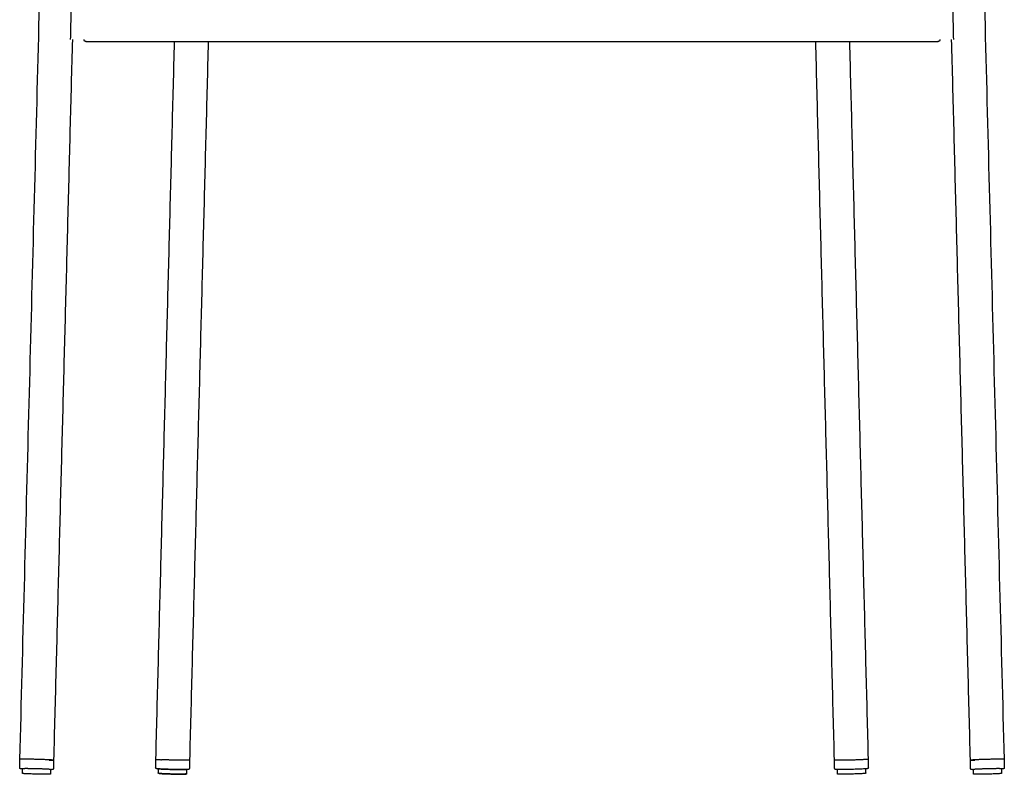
# Model space of a CAD drawing. Header units: millimetres. Extents: x 779 to 2042, y -264 to 1276.
# Tile 10 of 16: x 781 to 1307, y 469 to 873. Entities that reach past the tile are written whole.
import ezdxf

# ---------------------------------------------------------------- set-up
doc = ezdxf.new("R2010")
doc.units = ezdxf.units.MM
doc.layers.add('Make2D$Visible$Curves', color=7, linetype='Continuous', true_color=0x000000)

msp = doc.modelspace()

# ---------------------------------------------------------------- linework, layer by layer
at = {"layer": 'Make2D$Visible$Curves', "color": 18, "lineweight": -3, "true_color": 0x000000}
for points, degree in [([(780.8411524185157, 477.3075598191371), (800.0265160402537, 1214.85799015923)], 1), ([(1287.476665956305, 1214.85799015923), (1306.662029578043, 477.3075598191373)], 1), ([(809.0983013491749, 913.9024886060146), (807.7461547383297, 861.9213880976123)], 1), ([(1279.757027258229, 861.9213880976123), (1278.404880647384, 913.9024886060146)], 1), ([(808.851921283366, 861.9213880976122), (798.8350657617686, 476.83949722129)], 1), ([(815.1515909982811, 861.79996570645), (815.1515909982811, 861.9213880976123)], 1), ([(853.4817197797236, 477.3542596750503), (863.4560144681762, 860.7999678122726)], 1), ([(881.4621031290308, 860.79996570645), (871.4756331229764, 476.8861970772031)], 1), ([(1216.027548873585, 476.8861970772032), (1206.041078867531, 860.7999657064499)], 1), ([(1224.047167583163, 860.79996570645), (1234.021462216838, 477.3542596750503)], 1), ([(1272.351590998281, 861.9213885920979), (1272.351590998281, 861.79996570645)], 1), ([(1288.66811623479, 476.8394972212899), (1278.651260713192, 861.9213880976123)], 1), ([(780.7241684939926, 472.8103010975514), (780.8411524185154, 477.3075598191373)], 1), ([(798.8350657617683, 476.83949722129), (798.7180818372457, 472.3422384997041)], 1), ([(853.3647358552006, 472.8570009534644), (853.4817197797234, 477.3542596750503)], 1), ([(871.4756331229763, 476.8861970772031), (871.3586491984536, 472.3889383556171)], 1), ([(1216.144532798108, 472.3889383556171), (1216.027548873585, 476.886197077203)], 1), ([(1234.021462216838, 477.3542596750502), (1234.138446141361, 472.8570009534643)], 1), ([(1288.785100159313, 472.3422384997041), (1288.66811623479, 476.8394972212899)], 1), ([(1306.662029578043, 477.3075598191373), (1306.779013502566, 472.8103010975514)], 1), ([(782.1482716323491, 469.8730624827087), (782.2106630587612, 472.2716004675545)], 1), ([(797.2055908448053, 471.8815483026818), (797.1431994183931, 469.4830103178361)], 1), ([(797.2740913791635, 471.7891130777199), (797.2508174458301, 471.7886722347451), (797.2271721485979, 471.7882468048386), (797.2031575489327, 471.7878367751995)], 3), ([(854.7888389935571, 469.9197623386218), (854.8488085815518, 472.225196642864)], 1), ([(869.843736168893, 471.8351368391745), (869.7837667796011, 469.529710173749)], 1), ([(1217.719415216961, 469.529710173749), (1217.659461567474, 471.8345317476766)], 1), ([(1232.654389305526, 472.2245857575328), (1232.714343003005, 469.9197623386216)], 1), ([(1290.359982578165, 469.483010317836), (1290.297591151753, 471.8815483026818)], 1), ([(1305.292518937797, 472.2716004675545), (1305.35491036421, 469.8730624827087)], 1)]:
    msp.add_open_spline(points, degree=degree, dxfattribs=at)
for points, weights, degree, knots in [([(816.1515909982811, 860.79996570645), (816.1497273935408, 860.7999726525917), (816.1460001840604, 860.7999865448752), (816.1416518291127, 860.8000120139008), (816.1391670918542, 860.8000397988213), (816.1317135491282, 860.8001509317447), (816.1267446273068, 860.8002620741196), (816.111842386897, 860.8007065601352), (816.1019122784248, 860.8011509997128), (816.0509354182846, 860.8041946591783), (816.0100702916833, 860.8091763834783), (815.905950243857, 860.8284440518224), (815.843616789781, 860.8463762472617), (815.656481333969, 860.9204614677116), (815.5411009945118, 860.9962421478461), (815.4444842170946, 861.0928589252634), (815.2492220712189, 861.2881210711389), (815.1515909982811, 861.538761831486), (815.1515909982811, 861.7999657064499)], [1, 1, 1, 1, 1, 1, 1, 1, 1, 1, 1, 1, 1, 1, 1, 1, 1, 1.057190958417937, 1.17157287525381], 3, [0, 0, 0, 0, 0.005610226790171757, 0.005610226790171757, 0.0130905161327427, 0.0130905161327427, 0.02805106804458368, 0.02805106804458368, 0.05797444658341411, 0.05797444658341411, 0.181792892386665, 0.181792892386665, 0.3767487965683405, 0.3767487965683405, 0.7886268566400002, 0.7886268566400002, 0.7886268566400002, 1.594370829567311, 1.594370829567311, 1.594370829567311, 1.594370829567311]), ([(816.1515909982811, 860.79996570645), (816.1515909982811, 860.7999657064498), (888.6535783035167, 860.79996570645), (961.1555656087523, 860.7999657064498), (1059.968519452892, 860.79996570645)], [1, 0.9169105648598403, 1, 0.9169105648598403, 1], 2, [341.2825623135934, 341.2825623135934, 341.2825623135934, 528.1545251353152, 528.1545251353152, 715.026487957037, 715.026487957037, 715.026487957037]), ([(1272.351590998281, 861.7999657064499), (1272.351590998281, 861.5387618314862), (1272.253959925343, 861.2881210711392), (1272.058697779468, 861.0928589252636), (1271.962081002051, 860.9962421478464), (1271.846700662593, 860.9204614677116), (1271.659565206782, 860.846376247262), (1271.597231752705, 860.8284440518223), (1271.493111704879, 860.8091763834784), (1271.452246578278, 860.8041946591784), (1271.401269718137, 860.8011509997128), (1271.391339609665, 860.8007065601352), (1271.37643716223, 860.8002620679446), (1271.371468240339, 860.800150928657), (1271.364014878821, 860.8000397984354), (1271.36153014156, 860.8000120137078), (1271.359045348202, 860.7999934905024), (1271.351590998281, 860.7999657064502), (1271.351590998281, 860.7999657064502)], [0.972326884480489, 0.8773975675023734, 0.8299329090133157, 0.8299329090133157, 0.8299329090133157, 0.8299329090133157, 0.8299329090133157, 0.8299329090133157, 0.8299329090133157, 0.8299329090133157, 0.8299329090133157, 0.8299329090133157, 0.8299329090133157, 0.8299329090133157, 0.8299329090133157, 0.8299329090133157, 0.8299329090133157, 0.8299329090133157, 0.8299329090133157], 3, [0, 0, 0, 0, 0.8057439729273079, 0.8057439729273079, 0.8057439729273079, 1.220572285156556, 1.220572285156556, 1.416924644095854, 1.416924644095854, 1.541629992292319, 1.541629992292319, 1.571767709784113, 1.571767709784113, 1.586836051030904, 1.586836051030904, 1.59437062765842, 1.59437062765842, 1.59437083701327, 1.59437083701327, 1.59437083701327, 1.59437083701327]), ([(798.8350657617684, 476.8394972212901), (798.8393473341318, 477.0040953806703), (791.9720072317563, 477.2216993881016), (785.1046671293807, 477.4393033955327), (781.8508767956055, 477.3776717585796)], [1, 0.7863178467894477, 1, 0.7863178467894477, 1], 2, [4.299412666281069, 4.299412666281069, 4.299412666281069, 16.2868732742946, 16.2868732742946, 28.27433388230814, 28.27433388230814, 28.27433388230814]), ([(871.4756331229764, 476.8861970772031), (871.4709836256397, 476.7074546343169), (863.8894345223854, 476.8765145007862), (859.6617714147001, 476.9707865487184), (856.4740315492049, 477.1202283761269)], [1, 0.7607240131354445, 1, 0.8507786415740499, 0.887677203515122], 2, [2.845068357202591, 2.845068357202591, 2.845068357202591, 15.55970111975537, 15.55970111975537, 23.48901654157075, 23.48901654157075, 23.48901654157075]), ([(1233.461396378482, 477.2667648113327), (1230.8477118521, 477.0343855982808), (1223.439909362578, 476.8726788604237), (1216.032106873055, 476.7109721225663), (1216.027548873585, 476.8861970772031)], [1, 0.7670469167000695, 1, 0.7670469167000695, 1], 2, [0, 0, 0, 12.53827216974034, 12.53827216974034, 25.07654433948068, 25.07654433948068, 25.07654433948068]), ([(1305.541864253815, 477.3796095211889), (1302.171412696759, 477.4342652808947), (1295.41765219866, 477.2180839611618), (1288.66389170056, 477.0019026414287), (1288.66811623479, 476.8394972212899)], [1, 0.7903199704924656, 1, 0.7903199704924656, 1], 2, [0, 0, 0, 11.87037486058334, 11.87037486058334, 23.74074972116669, 23.74074972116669, 23.74074972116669]), ([(797.2055908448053, 471.8815483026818), (797.2091588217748, 472.0187134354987), (791.4863754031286, 472.2000501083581), (785.7635919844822, 472.3813867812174), (783.0521000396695, 472.3300270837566)], [1, 0.7863178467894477, 1, 0.7863178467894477, 1], 2, [3.582843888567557, 3.582843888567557, 3.582843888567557, 13.5723943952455, 13.5723943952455, 23.56194490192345, 23.56194490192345, 23.56194490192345]), ([(854.2710080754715, 472.2718440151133), (856.9077024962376, 472.0150839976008), (864.9853887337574, 471.8665142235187), (868.2338485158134, 471.8067665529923), (869.8437383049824, 471.835142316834)], [1, 0.7071067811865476, 1, 0.857208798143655, 0.8536446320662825], 2, [0, 0, 0, 13.35176877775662, 13.35176877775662, 19.86101852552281, 19.86101852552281, 19.86101852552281]), ([(855.2513646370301, 469.7541402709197), (857.5468397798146, 469.5306080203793), (864.5791783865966, 469.4012649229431), (871.6115169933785, 469.2719218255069), (869.3160418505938, 469.4954540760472)], [1, 0.7071067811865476, 1, 0.7071067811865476, 1], 2, [0, 0, 0, 11.62389281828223, 11.62389281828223, 23.24778563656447, 23.24778563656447, 23.24778563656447]), ([(1304.359047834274, 472.3316418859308), (1301.550338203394, 472.3771883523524), (1295.922204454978, 472.1970372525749), (1290.294070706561, 472.0168861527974), (1290.297591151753, 471.8815483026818)], [1, 0.7903199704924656, 1, 0.7903199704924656, 1], 2, [0, 0, 0, 9.89197905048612, 9.89197905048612, 19.78395810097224, 19.78395810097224, 19.78395810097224])]:
    msp.add_rational_spline(points, weights, degree=degree, knots=knots, dxfattribs=at)
for points, weights in [([(1059.968519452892, 860.79996570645), (1271.351590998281, 860.7999657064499), (1271.351590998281, 860.79996570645)], [1, 0.731864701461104, 1]), ([(781.8508767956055, 477.3776717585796), (780.8424793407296, 477.3585712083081), (780.8411524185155, 477.3075598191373)], [1, 0.9716092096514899, 1]), ([(798.8350657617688, 476.8394972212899), (798.832983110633, 476.7594330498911), (796.5380716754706, 476.7594330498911)], [1, 0.9341027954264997, 1]), ([(853.4817197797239, 477.3542596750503), (853.4792840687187, 477.2606226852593), (856.4740315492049, 477.1202283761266)], [1, 0.912950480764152, 1]), ([(1234.011036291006, 477.3437717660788), (1233.944136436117, 477.3096845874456), (1233.461396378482, 477.2667648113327)], [0.9962628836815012, 0.9864276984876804, 1]), ([(1234.011036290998, 477.3437717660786), (1234.021595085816, 477.349151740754), (1234.021462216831, 477.3542596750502)], [0.9902662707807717, 0.9948255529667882, 1]), ([(1290.965110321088, 476.7594330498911), (1288.670198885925, 476.7594330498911), (1288.66811623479, 476.8394972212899)], [1, 0.9341027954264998, 1]), ([(1306.662029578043, 477.3075598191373), (1306.660627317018, 477.3614674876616), (1305.541864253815, 477.3796095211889)], [1, 0.9684491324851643, 1]), ([(783.0521000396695, 472.3300270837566), (782.211768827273, 472.3141099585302), (782.2106630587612, 472.2716004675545)], [1, 0.9716092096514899, 1]), ([(1305.292518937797, 472.2716004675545), (1305.291350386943, 472.3165235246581), (1304.359047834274, 472.3316418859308)], [1, 0.9684491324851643, 1])]:
    msp.add_rational_spline(points, weights, degree=2, dxfattribs=at)
for points, knots in [([(782.2082290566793, 472.1778887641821), (782.1404332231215, 472.1825795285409), (782.0756723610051, 472.1872347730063), (781.9583728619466, 472.1960162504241), (781.905307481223, 472.2001454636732), (781.7496227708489, 472.2127699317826), (781.6556641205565, 472.2211324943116), (781.5719981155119, 472.2294551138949), (781.5409782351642, 472.2325407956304), (781.5114631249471, 472.2356128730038), (781.4551747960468, 472.2417683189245), (781.428511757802, 472.2448391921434), (781.3695500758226, 472.2520332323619), (781.3386672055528, 472.2561116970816), (781.2941699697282, 472.2625822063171), (781.2795186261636, 472.2648247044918), (781.251935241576, 472.2693033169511), (781.2389539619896, 472.271528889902), (781.2133188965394, 472.2762187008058), (781.2006693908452, 472.2786801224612), (781.1692593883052, 472.2852934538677), (781.1478276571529, 472.2902526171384), (781.1124068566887, 472.300111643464), (781.097416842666, 472.3046378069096), (781.0694018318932, 472.3144344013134), (781.0567276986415, 472.3192039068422), (781.0320657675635, 472.3296971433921), (781.0205435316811, 472.3349507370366), (780.9978542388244, 472.3464482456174), (780.9870718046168, 472.3522891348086), (780.9658199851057, 472.3649275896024), (780.9556306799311, 472.3713961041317), (780.9356221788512, 472.3852207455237), (780.9259887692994, 472.3923208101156), (780.8987871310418, 472.4140131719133), (780.8811220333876, 472.4298979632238), (780.8636504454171, 472.4482927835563), (780.8407281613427, 472.4724263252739), (780.8188583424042, 472.5001774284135), (780.781941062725, 472.5599611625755), (780.7668070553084, 472.5907575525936), (780.7436724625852, 472.6539270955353), (780.7353697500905, 472.6856512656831), (780.725404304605, 472.748592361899), (780.7233647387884, 472.7794020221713), (780.7241684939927, 472.8103010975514)], [18.52289365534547, 18.52289365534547, 18.52289365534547, 18.52289365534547, 18.94783064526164, 18.94783064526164, 19.33049802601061, 19.33049802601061, 20.12573553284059, 20.12573553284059, 20.12573553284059, 20.42574076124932, 20.42574076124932, 20.72586722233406, 20.72586722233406, 21.12228778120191, 21.12228778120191, 21.32688876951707, 21.32688876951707, 21.51765020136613, 21.51765020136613, 21.70841493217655, 21.70841493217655, 21.98706738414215, 21.98706738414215, 22.15888610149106, 22.15888610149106, 22.27816352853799, 22.27816352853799, 22.36792235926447, 22.36792235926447, 22.43991807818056, 22.43991807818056, 22.50071047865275, 22.50071047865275, 22.55418380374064, 22.55418380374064, 22.64821605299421, 22.64821605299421, 22.64821605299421, 22.77490447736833, 22.77490447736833, 22.88959040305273, 22.88959040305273, 22.99603802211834, 22.99603802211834, 23.09509432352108, 23.09509432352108, 23.09509432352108, 23.09509432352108]), ([(796.2149092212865, 469.3279810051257), (796.0062687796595, 469.3240290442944), (795.7617208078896, 469.3214973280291), (795.1895925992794, 469.3192413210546), (794.8592930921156, 469.3197062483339), (793.7347471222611, 469.3261683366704), (792.8438590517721, 469.337682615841), (791.8799649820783, 469.3556201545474), (790.91613507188, 469.3735564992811), (789.9000661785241, 469.3975297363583), (787.9663236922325, 469.4523860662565), (787.0647488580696, 469.4820924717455), (786.2369594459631, 469.513613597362), (785.409076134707, 469.5451382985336), (784.6695769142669, 469.5779213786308), (783.7293385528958, 469.6275710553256), (783.4407756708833, 469.6446040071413), (783.0284721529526, 469.67235937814), (782.8820314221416, 469.6833233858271), (782.6938760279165, 469.6993171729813), (782.6364130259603, 469.7045761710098), (782.5843907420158, 469.7097510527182), (782.532338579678, 469.7149289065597), (782.4858644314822, 469.7200079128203), (782.417745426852, 469.7283192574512), (782.3931345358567, 469.7315774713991), (782.359193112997, 469.7365130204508), (782.3482497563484, 469.7381902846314), (782.3227083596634, 469.7423373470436), (782.3088980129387, 469.7447892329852), (782.2832547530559, 469.7498563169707), (782.27183017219, 469.7523785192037), (782.2581216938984, 469.7558957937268), (782.2554227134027, 469.7566154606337), (782.2475262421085, 469.7588133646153), (782.2424279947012, 469.760349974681), (782.2321950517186, 469.7637827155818), (782.2270663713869, 469.7656675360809), (782.2161548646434, 469.7703101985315), (782.2099962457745, 469.7732225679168), (782.199087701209, 469.7797098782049), (782.194385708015, 469.7827953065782), (782.1856139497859, 469.7897904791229), (782.1817072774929, 469.7932412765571), (782.1744767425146, 469.8008538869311), (782.1712338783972, 469.8046679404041), (782.1653721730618, 469.8128484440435), (782.1627783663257, 469.8169549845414), (782.158251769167, 469.8255417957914), (782.1563097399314, 469.829835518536), (782.1530910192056, 469.8386243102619), (782.1517888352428, 469.8429888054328), (782.1489256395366, 469.8557564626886), (782.1480439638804, 469.8643101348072), (782.1482716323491, 469.8730624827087)], [0, 0, 0, 0, 1.356824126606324, 1.356824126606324, 2.797110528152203, 2.797110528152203, 5.839664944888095, 5.839664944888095, 5.839664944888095, 8.882828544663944, 8.882828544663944, 11.69107977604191, 11.69107977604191, 11.69107977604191, 14.49311827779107, 14.49311827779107, 15.99315981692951, 15.99315981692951, 17.01356816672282, 17.01356816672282, 17.52614882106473, 17.52614882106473, 17.52614882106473, 18.03800277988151, 18.03800277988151, 18.37471462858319, 18.37471462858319, 18.54887305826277, 18.54887305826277, 18.80375093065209, 18.80375093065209, 19.06014268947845, 19.06014268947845, 19.12431001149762, 19.12431001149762, 19.25018376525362, 19.25018376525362, 19.37605844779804, 19.37605844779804, 19.50307692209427, 19.50307692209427, 19.58369571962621, 19.58369571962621, 19.64102814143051, 19.64102814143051, 19.68545047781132, 19.68545047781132, 19.72205828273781, 19.72205828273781, 19.75365822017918, 19.75365822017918, 19.78190125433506, 19.78190125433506, 19.83241679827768, 19.83241679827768, 19.83241679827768, 19.83241679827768]), ([(797.1431994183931, 469.483010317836), (797.1429717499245, 469.4742579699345), (797.1416465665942, 469.4657617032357), (797.1381234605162, 469.4531601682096), (797.1365961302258, 469.4488692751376), (797.1329248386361, 469.4402597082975), (797.130762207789, 469.4360727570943), (797.1257953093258, 469.4277328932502), (797.1229915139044, 469.4237667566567), (797.1167124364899, 469.4159020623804), (797.1132756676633, 469.4122617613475), (797.1056591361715, 469.4050353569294), (797.1015783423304, 469.4017923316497), (797.0924597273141, 469.3952662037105), (797.0876026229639, 469.392427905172), (797.0763676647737, 469.386514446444), (797.0700659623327, 469.3839261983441), (797.0589277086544, 469.3798570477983), (797.0537077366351, 469.3782413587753), (797.0433104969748, 469.3753453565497), (797.0381392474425, 469.3740758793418), (797.0303146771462, 469.3723306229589), (797.0277613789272, 469.3717883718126), (797.0145512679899, 469.3691055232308), (797.003536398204, 469.367244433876), (796.9789639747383, 469.363642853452), (796.9657882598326, 469.3619691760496), (796.9396198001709, 469.3590342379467), (796.9271321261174, 469.3577657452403), (796.8950389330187, 469.3547922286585), (796.8746954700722, 469.3531295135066), (796.8157334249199, 469.3488415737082), (796.7742397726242, 469.3463401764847), (796.6826982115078, 469.3417092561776), (796.6329477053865, 469.3395802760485), (796.4737719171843, 469.3337950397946), (796.3523703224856, 469.3305847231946), (796.2149092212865, 469.3279810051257)], [0, 0, 0, 0, 0.05058881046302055, 0.05058881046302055, 0.07887280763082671, 0.07887280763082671, 0.110518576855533, 0.110518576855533, 0.1471794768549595, 0.1471794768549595, 0.1916662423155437, 0.1916662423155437, 0.2490818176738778, 0.2490818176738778, 0.329742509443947, 0.329742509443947, 0.4567135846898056, 0.4567135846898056, 0.5825443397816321, 0.5825443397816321, 0.7083841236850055, 0.7083841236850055, 0.7683682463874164, 0.7683682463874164, 1.014175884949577, 1.014175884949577, 1.258599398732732, 1.258599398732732, 1.457659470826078, 1.457659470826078, 1.738549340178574, 1.738549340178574, 2.209892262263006, 2.209892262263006, 2.671842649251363, 2.671842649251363, 3.566090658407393, 3.566090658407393, 3.566090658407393, 3.566090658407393]), ([(798.7180818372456, 472.3422384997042), (798.7172780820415, 472.311339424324), (798.71363949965, 472.2806774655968), (798.7004152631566, 472.2183395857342), (798.6904744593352, 472.1870899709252), (798.6640870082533, 472.1252086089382), (798.6473723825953, 472.0952406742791), (798.6073969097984, 472.0374570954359), (798.5841139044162, 472.0108805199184), (798.5599679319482, 471.9879713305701), (798.5415636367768, 471.970509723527), (798.5230965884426, 471.9555648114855), (798.4947971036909, 471.9353110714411), (798.4848077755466, 471.9287222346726), (798.4641142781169, 471.9159606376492), (798.4536024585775, 471.9100306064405), (798.4317223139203, 471.8985141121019), (798.4206507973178, 471.893241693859), (798.3973944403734, 471.8829393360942), (798.3856146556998, 471.8782918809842), (798.3604405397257, 471.8690949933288), (798.3475355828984, 471.8649908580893), (798.3190491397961, 471.8566639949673), (798.3038440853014, 471.852923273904), (798.2846786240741, 471.8486484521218), (798.2793604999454, 471.8475209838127), (798.2581973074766, 471.8432229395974), (798.2422646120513, 471.8404485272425), (798.2155762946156, 471.8362645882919), (798.203788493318, 471.8345875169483), (798.1799687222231, 471.831456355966), (798.1679399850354, 471.8300041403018), (798.1393342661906, 471.8267958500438), (798.1225574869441, 471.8250964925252), (798.0805062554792, 471.8212003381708), (798.0548033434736, 471.8191058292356), (798.0043068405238, 471.8154335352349), (797.9802724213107, 471.8138459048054), (797.9297228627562, 471.8107949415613), (797.9033077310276, 471.8093380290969), (797.821376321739, 471.8051932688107), (797.7625417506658, 471.8026789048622), (797.6362370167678, 471.7980883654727), (797.5692178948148, 471.7960138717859), (797.4274222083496, 471.7922757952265), (797.3529632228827, 471.7906070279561), (797.2740913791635, 471.7891130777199)], [0, 0, 0, 0, 0.0990563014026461, 0.0990563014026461, 0.2055039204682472, 0.2055039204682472, 0.3201898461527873, 0.3201898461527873, 0.4468782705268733, 0.4468782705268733, 0.4468782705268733, 0.542894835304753, 0.542894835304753, 0.5975331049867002, 0.5975331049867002, 0.6596927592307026, 0.6596927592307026, 0.7333077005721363, 0.7333077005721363, 0.825085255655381, 0.825085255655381, 0.9470452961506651, 0.9470452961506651, 1.122728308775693, 1.122728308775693, 1.193040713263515, 1.193040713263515, 1.408596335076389, 1.408596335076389, 1.581984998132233, 1.581984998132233, 1.755374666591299, 1.755374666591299, 1.985667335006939, 1.985667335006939, 2.311174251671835, 2.311174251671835, 2.583416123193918, 2.583416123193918, 2.855549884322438, 2.855549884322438, 3.388888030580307, 3.388888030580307, 3.910496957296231, 3.910496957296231, 4.420084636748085, 4.420084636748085, 4.420084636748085, 4.420084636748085]), ([(854.2355457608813, 472.2738933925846), (854.1806539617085, 472.2792387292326), (854.1303972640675, 472.2845244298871), (854.0603374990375, 472.2925856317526), (854.0377544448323, 472.2953149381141), (853.9944422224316, 472.3008431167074), (853.9738948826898, 472.3036178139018), (853.9526801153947, 472.3066738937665), (853.9512805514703, 472.3068764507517), (853.9304403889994, 472.309906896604), (853.9118195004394, 472.3127977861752), (853.8756762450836, 472.3188717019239), (853.8581654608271, 472.3220473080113), (853.8365997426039, 472.3263772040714), (853.8325424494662, 472.3272105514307), (853.8094217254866, 472.3320785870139), (853.7880410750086, 472.3370509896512), (853.7529742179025, 472.3468114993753), (853.7379842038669, 472.3513376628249), (853.709939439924, 472.3611446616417), (853.6972601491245, 472.3659186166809), (853.6726331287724, 472.3763969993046), (853.661110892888, 472.38165059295), (853.6384216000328, 472.3931481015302), (853.6276391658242, 472.3989889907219), (853.6063873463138, 472.4116274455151), (853.5961980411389, 472.4180959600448), (853.5761886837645, 472.4319211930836), (853.5665552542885, 472.4390213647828), (853.5393544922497, 472.4607130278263), (853.5216893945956, 472.4765978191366), (853.504217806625, 472.4949926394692), (853.4812955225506, 472.5191261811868), (853.4594257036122, 472.5468772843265), (853.4225084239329, 472.6066610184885), (853.4073744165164, 472.6374574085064), (853.3842398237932, 472.7006269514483), (853.3759371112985, 472.732351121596), (853.365971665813, 472.7952922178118), (853.3639320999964, 472.8261018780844), (853.3647358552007, 472.8570009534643)], [0, 0, 0, 0, 0.5120554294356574, 0.5120554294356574, 0.7742655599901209, 0.7742655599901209, 1.036736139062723, 1.036736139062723, 1.055334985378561, 1.055334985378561, 1.314512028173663, 1.314512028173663, 1.573704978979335, 1.573704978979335, 1.633733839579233, 1.633733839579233, 1.914690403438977, 1.914690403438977, 2.09077430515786, 2.09077430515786, 2.213329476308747, 2.213329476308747, 2.305784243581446, 2.305784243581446, 2.379942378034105, 2.379942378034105, 2.442560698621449, 2.442560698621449, 2.497645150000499, 2.497645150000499, 2.594519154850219, 2.594519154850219, 2.594519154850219, 2.72120757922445, 2.72120757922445, 2.835893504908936, 2.835893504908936, 2.942341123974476, 2.942341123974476, 3.041397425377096, 3.041397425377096, 3.041397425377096, 3.041397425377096]), ([(871.3586491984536, 472.3889383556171), (871.3578454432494, 472.358039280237), (871.3542068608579, 472.3273773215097), (871.3409826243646, 472.2650394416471), (871.3310418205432, 472.2337898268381), (871.3046543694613, 472.1719084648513), (871.2879397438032, 472.1419405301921), (871.2479642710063, 472.0841569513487), (871.2246812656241, 472.0575803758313), (871.2005352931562, 472.034671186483), (871.1821309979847, 472.01720957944), (871.1636639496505, 472.0022646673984), (871.1353722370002, 471.9820164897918), (871.1253827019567, 471.9754267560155), (871.1046816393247, 471.962660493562), (871.0941698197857, 471.9567304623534), (871.0722896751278, 471.9452139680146), (871.0612181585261, 471.9399415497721), (871.035452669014, 471.92852766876), (871.0216109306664, 471.9232037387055), (870.9972417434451, 471.9146082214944), (870.9863955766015, 471.91119163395), (870.9596165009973, 471.9033638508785), (870.9444114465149, 471.8996231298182), (870.9088845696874, 471.891698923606), (870.8872743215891, 471.887844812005), (870.8672863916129, 471.8847112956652), (870.8665321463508, 471.8845937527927), (870.8560793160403, 471.8829742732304), (870.846443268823, 471.8815934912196), (870.8270419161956, 471.8789911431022), (870.817277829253, 471.8777703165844), (870.7874170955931, 471.8742610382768), (870.7672535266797, 471.8721788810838), (870.7446823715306, 471.870087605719), (870.7436614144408, 471.8699935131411), (870.7204418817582, 471.8678648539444), (870.6973530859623, 471.865977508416), (870.6483695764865, 471.8623650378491), (870.6227201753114, 471.8606595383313), (870.541130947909, 471.8557342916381), (870.4813900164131, 471.8527613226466), (870.3494077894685, 471.8472737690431), (870.2775616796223, 471.8447831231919), (870.1216473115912, 471.8402651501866), (870.0377462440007, 471.8382446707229), (869.9478439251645, 471.8364570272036), (869.8580370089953, 471.8346712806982), (869.7624281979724, 471.8331220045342), (869.4593230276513, 471.8291907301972), (869.2353586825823, 471.827510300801), (868.8690140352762, 471.8263978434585), (868.7427012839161, 471.8262596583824), (868.3531653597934, 471.826532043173), (868.0764969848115, 471.8276045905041), (867.3591712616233, 471.8323896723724), (866.9018948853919, 471.8370573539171), (865.96144128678, 471.8495792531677), (865.483377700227, 471.8572048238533), (864.9891921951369, 471.8662941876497), (863.9698707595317, 471.8850421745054), (862.8968301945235, 471.9097436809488), (860.6659179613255, 471.9709413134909), (859.532531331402, 472.0075909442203), (858.4954286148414, 472.0468250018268), (857.9731858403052, 472.066581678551), (857.479167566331, 472.0868497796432), (856.5734284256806, 472.127332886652), (856.162597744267, 472.1474273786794), (855.4418833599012, 472.1864089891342), (855.130681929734, 472.2051914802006), (854.7292871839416, 472.2328080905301), (854.6063243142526, 472.2419434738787), (854.3997238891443, 472.2586966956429), (854.3133427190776, 472.2663175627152), (854.2355457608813, 472.2738933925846)], [0, 0, 0, 0, 0.09905630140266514, 0.09905630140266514, 0.205503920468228, 0.205503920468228, 0.3201898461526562, 0.3201898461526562, 0.446878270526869, 0.446878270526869, 0.446878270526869, 0.5432971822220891, 0.5432971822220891, 0.5981228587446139, 0.5981228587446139, 0.6604470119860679, 0.6604470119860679, 0.7342567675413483, 0.7342567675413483, 0.8441686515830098, 0.8441686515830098, 0.9483735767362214, 0.9483735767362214, 1.124199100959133, 1.124199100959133, 1.404743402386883, 1.404743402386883, 1.415752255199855, 1.415752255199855, 1.557394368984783, 1.557394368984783, 1.699037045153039, 1.699037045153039, 1.984134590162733, 1.984134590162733, 1.997610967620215, 1.997610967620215, 2.28996254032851, 2.28996254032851, 2.581937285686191, 2.581937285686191, 3.169415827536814, 3.169415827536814, 3.758560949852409, 3.758560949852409, 4.348286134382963, 4.348286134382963, 4.348286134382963, 4.937323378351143, 4.937323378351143, 6.109712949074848, 6.109712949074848, 6.689965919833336, 6.689965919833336, 7.833167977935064, 7.833167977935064, 9.486679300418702, 9.486679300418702, 11.04380782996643, 11.04380782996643, 11.04380782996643, 14.27283263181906, 14.27283263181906, 17.77222203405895, 17.77222203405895, 17.77222203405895, 19.53554428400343, 19.53554428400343, 21.25964290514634, 21.25964290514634, 22.91309710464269, 22.91309710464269, 23.75133435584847, 23.75133435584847, 24.47290011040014, 24.47290011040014, 24.47290011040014, 24.47290011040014]), ([(855.244272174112, 469.7545501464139), (855.1981452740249, 469.7590419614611), (855.1561591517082, 469.7634625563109), (855.0793691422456, 469.7722981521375), (855.0449293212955, 469.7766882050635), (855.0134684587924, 469.781220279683), (855.0123972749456, 469.7813753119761), (854.9964909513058, 469.7836883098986), (854.9826925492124, 469.7858356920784), (854.9569275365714, 469.7901648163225), (854.9450703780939, 469.7923265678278), (854.9265467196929, 469.796045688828), (854.9194860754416, 469.7975627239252), (854.9059948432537, 469.8007009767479), (854.8995662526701, 469.8023199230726), (854.8861816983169, 469.8060453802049), (854.8793007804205, 469.8081691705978), (854.8689686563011, 469.8119227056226), (854.865648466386, 469.8132120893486), (854.8567222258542, 469.8170100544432), (854.8505636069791, 469.8199224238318), (854.839641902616, 469.8264175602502), (854.8349367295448, 469.8295081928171), (854.8261813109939, 469.8364903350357), (854.822274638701, 469.8399411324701), (854.8150441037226, 469.8475537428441), (854.8118012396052, 469.851367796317), (854.8059395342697, 469.8595482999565), (854.8033457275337, 469.8636548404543), (854.796911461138, 469.8758604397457), (854.7935207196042, 469.8844957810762), (854.7894930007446, 469.9024563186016), (854.7886113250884, 469.9110099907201), (854.7888389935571, 469.9197623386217)], [0, 0, 0, 0, 0.4421361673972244, 0.4421361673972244, 0.8949745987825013, 0.8949745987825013, 0.9110166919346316, 0.9110166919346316, 1.134349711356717, 1.134349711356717, 1.357953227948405, 1.357953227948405, 1.508162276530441, 1.508162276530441, 1.658377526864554, 1.658377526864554, 1.830243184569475, 1.830243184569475, 1.910095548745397, 1.910095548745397, 2.037097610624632, 2.037097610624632, 2.117956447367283, 2.117956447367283, 2.175643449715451, 2.175643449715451, 2.220340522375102, 2.220340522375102, 2.257174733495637, 2.257174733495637, 2.317893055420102, 2.317893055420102, 2.368779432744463, 2.368779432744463, 2.368779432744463, 2.368779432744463]), ([(869.7837667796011, 469.529710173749), (869.7835391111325, 469.5209578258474), (869.7822139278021, 469.5124615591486), (869.7772578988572, 469.4947347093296), (869.773422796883, 469.4862873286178), (869.7663626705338, 469.4744327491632), (869.7635588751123, 469.4704666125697), (869.757279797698, 469.4626019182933), (869.7538430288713, 469.4589616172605), (869.7462264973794, 469.4517352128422), (869.7421457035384, 469.4484921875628), (869.7330391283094, 469.4419746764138), (869.7281796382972, 469.4391328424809), (869.7163176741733, 469.432889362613), (869.7093478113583, 469.4300899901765), (869.6979557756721, 469.426071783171), (869.6930546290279, 469.4245839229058), (869.6832727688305, 469.4218976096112), (869.6783963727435, 469.4207065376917), (869.6623995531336, 469.4171384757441), (869.651237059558, 469.4151237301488), (869.6266185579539, 469.4113095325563), (869.6138460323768, 469.4096045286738), (869.5858219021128, 469.4063121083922), (869.5707318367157, 469.4047465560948), (869.5536105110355, 469.403160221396), (869.5528295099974, 469.4030882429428), (869.5180420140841, 469.3998990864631), (869.4790093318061, 469.3970279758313), (869.3896695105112, 469.3916348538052), (869.3395203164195, 469.3891331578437), (869.2280732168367, 469.3844994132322), (869.1668324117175, 469.3823742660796), (869.0334591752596, 469.3785094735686), (868.9613749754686, 469.3767729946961), (868.8840512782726, 469.3752354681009), (868.6528650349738, 469.3706384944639), (868.3756213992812, 469.3678337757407), (867.7438257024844, 469.3659152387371), (867.3929500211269, 469.366725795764), (866.2903009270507, 469.3740812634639), (865.466336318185, 469.3849177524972), (864.5799390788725, 469.4012209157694), (863.6935941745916, 469.4175231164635), (862.7603668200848, 469.4390059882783), (860.8203206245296, 469.4922246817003), (859.8346603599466, 469.5240977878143), (858.9330542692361, 469.558205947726), (858.031329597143, 469.5923185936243), (857.2331895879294, 469.6279266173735), (856.2814771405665, 469.6794023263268), (856.0118873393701, 469.6956780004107), (855.5657411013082, 469.7263735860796), (855.3859857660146, 469.7407501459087), (855.244272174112, 469.7545501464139)], [0, 0, 0, 0, 0.05253493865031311, 0.05253493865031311, 0.1152203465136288, 0.1152203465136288, 0.1532478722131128, 0.1532478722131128, 0.1993929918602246, 0.1993929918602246, 0.2589488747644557, 0.2589488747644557, 0.3424272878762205, 0.3424272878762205, 0.4853255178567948, 0.4853255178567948, 0.603184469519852, 0.603184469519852, 0.7210494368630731, 0.7210494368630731, 0.9811424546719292, 0.9811424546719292, 1.224734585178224, 1.224734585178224, 1.467888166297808, 1.467888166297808, 1.47946732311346, 1.47946732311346, 1.981848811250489, 1.981848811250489, 2.487193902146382, 2.487193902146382, 2.994732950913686, 2.994732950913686, 3.503378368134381, 3.503378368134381, 3.503378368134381, 5.038173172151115, 5.038173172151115, 6.537902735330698, 6.537902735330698, 9.339672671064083, 9.339672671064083, 9.339672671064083, 12.14788228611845, 12.14788228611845, 15.19108584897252, 15.19108584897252, 15.19108584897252, 18.23357274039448, 18.23357274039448, 19.67394144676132, 19.67394144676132, 21.03128532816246, 21.03128532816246, 21.03128532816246, 21.03128532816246]), ([(1233.153943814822, 472.2633297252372), (1232.967700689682, 472.2467710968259), (1232.740643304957, 472.2298405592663), (1232.187444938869, 472.1938421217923), (1231.858765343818, 472.1749041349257), (1231.105101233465, 472.1357533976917), (1230.678891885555, 472.1156439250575), (1229.745613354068, 472.0752889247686), (1229.23956027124, 472.0551655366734), (1228.707391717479, 472.0356330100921), (1227.650549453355, 471.9968430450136), (1226.505985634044, 471.9609430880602), (1224.27142939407, 471.901689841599), (1223.204567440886, 471.8781261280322), (1222.199009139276, 471.8606610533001), (1221.711486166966, 471.8521934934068), (1221.241824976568, 471.845219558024), (1220.322016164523, 471.83408567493), (1219.877152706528, 471.8301539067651), (1219.183466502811, 471.8266323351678), (1218.917195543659, 471.8260804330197), (1218.544297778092, 471.8265950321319), (1218.423748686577, 471.8269982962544), (1218.075230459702, 471.8289112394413), (1217.863809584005, 471.8311247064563), (1217.580139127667, 471.8358570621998), (1217.491139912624, 471.8376736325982), (1217.407998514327, 471.8397283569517), (1217.32480608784, 471.841784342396), (1217.247642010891, 471.8440740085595), (1217.105096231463, 471.8491470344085), (1217.040014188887, 471.8519161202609), (1216.950859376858, 471.8564879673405), (1216.922694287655, 471.8580736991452), (1216.868976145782, 471.8614094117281), (1216.843562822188, 471.8631500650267), (1216.797721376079, 471.8666396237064), (1216.777248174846, 471.8683505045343), (1216.732812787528, 471.872467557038), (1216.710093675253, 471.8748469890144), (1216.669783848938, 471.8797596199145), (1216.652568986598, 471.8820974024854), (1216.615907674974, 471.8878448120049), (1216.594297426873, 471.8916989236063), (1216.558673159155, 471.8996448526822), (1216.543463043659, 471.9033937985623), (1216.515079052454, 471.9116907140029), (1216.50217409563, 471.9157948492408), (1216.476999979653, 471.9249917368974), (1216.465220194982, 471.9296391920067), (1216.441963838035, 471.9399415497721), (1216.430892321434, 471.9452139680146), (1216.409012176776, 471.9567304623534), (1216.398500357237, 471.962660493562), (1216.377799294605, 471.9754267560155), (1216.367809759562, 471.9820164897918), (1216.339518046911, 472.0022646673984), (1216.321050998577, 472.01720957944), (1216.302646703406, 472.034671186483), (1216.298170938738, 472.0389176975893), (1216.293716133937, 472.043297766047), (1216.28929262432, 472.0478132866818), (1216.269842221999, 472.0676682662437), (1216.251237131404, 472.0899108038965), (1216.215242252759, 472.1419405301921), (1216.1985276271, 472.1719084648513), (1216.172140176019, 472.2337898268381), (1216.162199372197, 472.2650394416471), (1216.148975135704, 472.3273773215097), (1216.145336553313, 472.358039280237), (1216.144532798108, 472.3889383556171)], [0, 0, 0, 0, 1.559863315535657, 1.559863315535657, 3.213357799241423, 3.213357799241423, 4.937691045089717, 4.937691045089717, 6.701324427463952, 6.701324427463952, 6.701324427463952, 10.2006528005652, 10.2006528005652, 13.42971725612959, 13.42971725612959, 13.42971725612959, 14.9868503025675, 14.9868503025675, 16.64041251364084, 16.64041251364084, 17.78368850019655, 17.78368850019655, 18.36399303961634, 18.36399303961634, 19.53661060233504, 19.53661060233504, 20.12580141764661, 20.12580141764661, 20.12580141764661, 20.71489998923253, 20.71489998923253, 21.30333613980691, 21.30333613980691, 21.59640053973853, 21.59640053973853, 21.88963372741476, 21.88963372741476, 22.1505708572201, 22.1505708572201, 22.4762000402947, 22.4762000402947, 22.72988882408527, 22.72988882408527, 23.00985298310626, 23.00985298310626, 23.18656338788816, 23.18656338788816, 23.30998870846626, 23.30998870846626, 23.40286891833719, 23.40286891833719, 23.47736830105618, 23.47736830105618, 23.54027476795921, 23.54027476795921, 23.59561269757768, 23.59561269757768, 23.69293248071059, 23.69293248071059, 23.69293248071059, 23.71630374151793, 23.71630374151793, 23.71630374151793, 23.81908676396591, 23.81908676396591, 23.93391755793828, 23.93391755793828, 24.04049963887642, 24.04049963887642, 24.13968106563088, 24.13968106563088, 24.13968106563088, 24.13968106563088]), ([(1232.162734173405, 469.7456146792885), (1232.004613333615, 469.7315563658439), (1231.808761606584, 469.7169338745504), (1231.331137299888, 469.685853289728), (1231.046224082, 469.6694337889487), (1230.050447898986, 469.6177060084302), (1229.227949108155, 469.5822046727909), (1228.309013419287, 469.548476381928), (1227.390180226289, 469.5147518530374), (1226.39477716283, 469.4835300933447), (1224.45154821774, 469.4320019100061), (1223.523707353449, 469.4115089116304), (1222.649367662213, 469.3963229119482), (1221.774967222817, 469.3811358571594), (1220.969420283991, 469.3715223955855), (1219.903372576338, 469.3661104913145), (1219.566712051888, 469.3659841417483), (1219.068004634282, 469.3687214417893), (1218.885063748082, 469.3706386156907), (1218.640454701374, 469.3747193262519), (1218.563832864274, 469.3762838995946), (1218.492476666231, 469.3780473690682), (1218.421109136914, 469.3798111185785), (1218.35507499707, 469.3817720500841), (1218.233909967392, 469.3860841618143), (1218.1788420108, 469.388430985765), (1218.079735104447, 469.3935131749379), (1218.03580533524, 469.3962368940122), (1217.958639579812, 469.4021109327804), (1217.925774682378, 469.4052120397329), (1217.884316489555, 469.4102646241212), (1217.872332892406, 469.4119191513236), (1217.849805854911, 469.415518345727), (1217.839722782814, 469.4173748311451), (1217.82839639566, 469.4199011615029), (1217.827026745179, 469.4202147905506), (1217.821100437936, 469.421610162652), (1217.816609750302, 469.4227637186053), (1217.807540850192, 469.4253719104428), (1217.802966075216, 469.4268202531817), (1217.792548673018, 469.4306260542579), (1217.786246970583, 469.4332143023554), (1217.775002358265, 469.4391328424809), (1217.770142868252, 469.4419746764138), (1217.760188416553, 469.449099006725), (1217.755119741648, 469.4531940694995), (1217.747365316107, 469.4611097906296), (1217.744911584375, 469.463842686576), (1217.73962312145, 469.4704666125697), (1217.736819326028, 469.4744327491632), (1217.731852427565, 469.4827726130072), (1217.729689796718, 469.4869595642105), (1217.726018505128, 469.4955691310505), (1217.724491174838, 469.4998600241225), (1217.72096806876, 469.5124615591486), (1217.719642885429, 469.5209578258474), (1217.719415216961, 469.529710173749)], [0, 0, 0, 0, 1.357143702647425, 1.357143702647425, 2.797499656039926, 2.797499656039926, 5.840039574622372, 5.840039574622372, 5.840039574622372, 8.883230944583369, 8.883230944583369, 11.6914484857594, 11.6914484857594, 11.6914484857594, 14.49354531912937, 14.49354531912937, 15.9934764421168, 15.9934764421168, 17.01364338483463, 17.01364338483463, 17.52605365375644, 17.52605365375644, 17.52605365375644, 18.0369726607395, 18.0369726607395, 18.54682682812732, 18.54682682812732, 19.05463319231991, 19.05463319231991, 19.56011945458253, 19.56011945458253, 19.79430097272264, 19.79430097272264, 20.03022548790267, 20.03022548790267, 20.06289872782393, 20.06289872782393, 20.17222096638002, 20.17222096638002, 20.28154378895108, 20.28154378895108, 20.40834440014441, 20.40834440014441, 20.48907497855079, 20.48907497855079, 20.55954946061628, 20.55954946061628, 20.59136378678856, 20.59136378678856, 20.62817483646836, 20.62817483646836, 20.6599502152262, 20.6599502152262, 20.68835005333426, 20.68835005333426, 20.73914605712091, 20.73914605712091, 20.73914605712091, 20.73914605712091]), ([(1232.714343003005, 469.9197623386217), (1232.714570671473, 469.9110099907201), (1232.713688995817, 469.9024563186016), (1232.709661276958, 469.8844957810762), (1232.706270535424, 469.8758604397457), (1232.699836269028, 469.8636548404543), (1232.697242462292, 469.8595482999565), (1232.691380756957, 469.851367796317), (1232.688137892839, 469.8475537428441), (1232.680907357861, 469.8399411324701), (1232.677000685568, 469.8364903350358), (1232.667115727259, 469.8286074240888), (1232.661417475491, 469.8250374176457), (1232.65084939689, 469.819101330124), (1232.645684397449, 469.8166801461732), (1232.635548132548, 469.8123673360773), (1232.630419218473, 469.8104824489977), (1232.620186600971, 469.8070498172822), (1232.615088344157, 469.8055132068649), (1232.604891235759, 469.8026749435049), (1232.599808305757, 469.801368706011), (1232.584084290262, 469.7975858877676), (1232.573070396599, 469.7952556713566), (1232.548718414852, 469.7905942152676), (1232.535644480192, 469.7883198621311), (1232.512031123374, 469.7845335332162), (1232.502190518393, 469.7830338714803), (1232.471463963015, 469.7785658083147), (1232.44921480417, 469.7755969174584), (1232.389194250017, 469.7681708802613), (1232.34922164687, 469.7636961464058), (1232.261578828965, 469.754698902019), (1232.214202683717, 469.7501906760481), (1232.162734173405, 469.7456146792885)], [0, 0, 0, 0, 0.05138960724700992, 0.05138960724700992, 0.1127083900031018, 0.1127083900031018, 0.1499068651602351, 0.1499068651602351, 0.1950459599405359, 0.1950459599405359, 0.2533034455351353, 0.2533034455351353, 0.3530125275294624, 0.3530125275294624, 0.4618202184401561, 0.4618202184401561, 0.5874207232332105, 0.5874207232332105, 0.7130302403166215, 0.7130302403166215, 0.8323174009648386, 0.8323174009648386, 1.068980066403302, 1.068980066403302, 1.304766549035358, 1.304766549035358, 1.460074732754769, 1.460074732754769, 1.766292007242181, 1.766292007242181, 2.217923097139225, 2.217923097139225, 2.659099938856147, 2.659099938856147, 2.659099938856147, 2.659099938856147]), ([(1234.138446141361, 472.8570009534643), (1234.139249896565, 472.8261018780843), (1234.137210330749, 472.7952922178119), (1234.127244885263, 472.7323511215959), (1234.118942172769, 472.7006269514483), (1234.103374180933, 472.6581181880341), (1234.098508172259, 472.6462641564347), (1234.084274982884, 472.6149803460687), (1234.074174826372, 472.5961369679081), (1234.04375629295, 472.5468772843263), (1234.021886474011, 472.5191261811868), (1233.998964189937, 472.4949926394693), (1233.981492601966, 472.4765978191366), (1233.963827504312, 472.4607130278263), (1233.936626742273, 472.4390213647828), (1233.926993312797, 472.4319211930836), (1233.906983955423, 472.4180959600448), (1233.896794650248, 472.4116274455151), (1233.875547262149, 472.3989916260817), (1233.864765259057, 472.3931505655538), (1233.842071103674, 472.38165059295), (1233.83054886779, 472.3763969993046), (1233.805886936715, 472.3659037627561), (1233.793212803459, 472.3611342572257), (1233.765197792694, 472.3513376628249), (1233.75020777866, 472.3468114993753), (1233.726027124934, 472.3400810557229), (1233.715709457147, 472.3374426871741), (1233.695271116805, 472.3325257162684), (1233.684953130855, 472.3302242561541), (1233.661217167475, 472.3252266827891), (1233.647851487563, 472.3226377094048), (1233.620715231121, 472.3177094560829), (1233.606950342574, 472.3153737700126), (1233.579974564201, 472.3110482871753), (1233.56683341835, 472.3090477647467), (1233.526558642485, 472.3031912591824), (1233.498537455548, 472.2994600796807), (1233.423882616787, 472.2902234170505), (1233.375618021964, 472.2848294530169), (1233.270617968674, 472.2740503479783), (1233.214576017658, 472.2687204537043), (1233.153943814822, 472.2633297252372)], [0, 0, 0, 0, 0.09914498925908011, 0.09914498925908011, 0.2056879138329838, 0.2056879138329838, 0.2480859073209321, 0.2480859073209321, 0.3201996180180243, 0.3201996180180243, 0.4467445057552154, 0.4467445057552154, 0.4467445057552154, 0.5428980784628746, 0.5428980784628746, 0.5975728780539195, 0.5975728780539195, 0.6597255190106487, 0.6597255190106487, 0.7333038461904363, 0.7333038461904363, 0.8249916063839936, 0.8249916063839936, 0.9468323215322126, 0.9468323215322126, 1.122343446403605, 1.122343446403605, 1.260963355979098, 1.260963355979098, 1.411525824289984, 1.411525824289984, 1.609849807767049, 1.609849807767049, 1.808175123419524, 1.808175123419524, 1.98801997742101, 1.98801997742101, 2.343258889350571, 2.343258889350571, 2.866113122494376, 2.866113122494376, 3.375845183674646, 3.375845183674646, 3.375845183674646, 3.375845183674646]), ([(1290.30003064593, 471.7878368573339), (1290.230108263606, 471.7890303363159), (1290.163404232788, 471.7903531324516), (1290.024241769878, 471.793539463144), (1289.953261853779, 471.795454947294), (1289.819015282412, 471.7997131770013), (1289.756126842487, 471.8020582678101), (1289.638482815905, 471.807233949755), (1289.584313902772, 471.8100530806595), (1289.509583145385, 471.8147142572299), (1289.485827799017, 471.8163382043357), (1289.440328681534, 471.8197695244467), (1289.418800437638, 471.8215593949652), (1289.397523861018, 471.8235307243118), (1289.397000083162, 471.8235793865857), (1289.375003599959, 471.8256286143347), (1289.354918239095, 471.8277141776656), (1289.325142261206, 471.8312339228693), (1289.315403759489, 471.8324587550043), (1289.296044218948, 471.835071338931), (1289.286424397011, 471.8364583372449), (1289.276392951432, 471.83802256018), (1289.276050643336, 471.8380760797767), (1289.256475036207, 471.8411449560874), (1289.234864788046, 471.8449990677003), (1289.199337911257, 471.8529232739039), (1289.184132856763, 471.8566639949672), (1289.156752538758, 471.8646675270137), (1289.145188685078, 471.8683229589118), (1289.120537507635, 471.8771252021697), (1289.107410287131, 471.8822204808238), (1289.082531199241, 471.8932416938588), (1289.071459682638, 471.8985141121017), (1289.049579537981, 471.9100306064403), (1289.039067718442, 471.9159606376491), (1289.01836665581, 471.9287269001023), (1289.008377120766, 471.9353166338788), (1288.980085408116, 471.9555648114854), (1288.961618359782, 471.9705097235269), (1288.94321406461, 471.9879713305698), (1288.919068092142, 472.0108805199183), (1288.89578508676, 472.0374570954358), (1288.855809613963, 472.0952406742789), (1288.839094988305, 472.1252086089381), (1288.812707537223, 472.1870899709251), (1288.802766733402, 472.218339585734), (1288.789542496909, 472.2806774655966), (1288.785903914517, 472.3113394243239), (1288.785100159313, 472.342238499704)], [0.07189115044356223, 0.07189115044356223, 0.07189115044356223, 0.07189115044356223, 0.5094265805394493, 0.5094265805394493, 1.031031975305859, 1.031031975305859, 1.564429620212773, 1.564429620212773, 2.109385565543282, 2.109385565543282, 2.38354142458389, 2.38354142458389, 2.658019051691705, 2.658019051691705, 2.66495442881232, 2.66495442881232, 2.949596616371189, 2.949596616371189, 3.09099132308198, 3.09099132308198, 3.232386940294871, 3.232386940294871, 3.237380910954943, 3.237380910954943, 3.517894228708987, 3.517894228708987, 3.693700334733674, 3.693700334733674, 3.804180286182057, 3.804180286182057, 3.907757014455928, 3.907757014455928, 3.981556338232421, 3.981556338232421, 4.043871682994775, 4.043871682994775, 4.098689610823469, 4.098689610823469, 4.195094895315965, 4.195094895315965, 4.195094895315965, 4.321783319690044, 4.321783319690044, 4.436469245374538, 4.436469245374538, 4.542916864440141, 4.542916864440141, 4.64197316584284, 4.64197316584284, 4.64197316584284, 4.64197316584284]), ([(1291.379352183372, 469.3263829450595), (1291.235111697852, 469.328721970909), (1291.106711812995, 469.3316716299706), (1290.936741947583, 469.337062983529), (1290.883275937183, 469.3390586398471), (1290.784220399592, 469.3434165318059), (1290.738899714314, 469.3457806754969), (1290.656606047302, 469.3509135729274), (1290.62011027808, 469.3536674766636), (1290.571904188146, 469.3581584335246), (1290.556895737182, 469.3597242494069), (1290.529020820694, 469.3630182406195), (1290.516318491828, 469.364724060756), (1290.492060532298, 469.3685066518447), (1290.481126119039, 469.370488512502), (1290.46524361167, 469.374031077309), (1290.460263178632, 469.3752497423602), (1290.450264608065, 469.378009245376), (1290.44525177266, 469.3795415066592), (1290.433909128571, 469.3835916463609), (1290.427174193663, 469.3863250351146), (1290.41556971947, 469.3924329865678), (1290.410710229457, 469.395274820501), (1290.401603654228, 469.4017923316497), (1290.397522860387, 469.4050353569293), (1290.389906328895, 469.4122617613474), (1290.386469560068, 469.4159020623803), (1290.380190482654, 469.4237667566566), (1290.377386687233, 469.4277328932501), (1290.370326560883, 469.4395874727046), (1290.366491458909, 469.4480348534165), (1290.361535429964, 469.4657617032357), (1290.360210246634, 469.4742579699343), (1290.359982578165, 469.4830103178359)], [0, 0, 0, 0, 0.888583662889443, 0.888583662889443, 1.347593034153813, 1.347593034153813, 1.815851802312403, 1.815851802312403, 2.293848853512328, 2.293848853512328, 2.537070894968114, 2.537070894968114, 2.780742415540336, 2.780742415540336, 3.036047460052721, 3.036047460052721, 3.156731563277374, 3.156731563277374, 3.277416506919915, 3.277416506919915, 3.415700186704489, 3.415700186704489, 3.499359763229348, 3.499359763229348, 3.559044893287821, 3.559044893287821, 3.60529015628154, 3.60529015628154, 3.643400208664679, 3.643400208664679, 3.706221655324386, 3.706221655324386, 3.758870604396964, 3.758870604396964, 3.758870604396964, 3.758870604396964]), ([(1305.354910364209, 469.8730624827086), (1305.355138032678, 469.8643101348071), (1305.354256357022, 469.8557564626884), (1305.351393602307, 469.8429907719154), (1305.350091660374, 469.8386261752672), (1305.346872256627, 469.8298355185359), (1305.344930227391, 469.8255417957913), (1305.340403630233, 469.8169549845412), (1305.337809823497, 469.8128484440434), (1305.331948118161, 469.8046679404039), (1305.328705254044, 469.8008538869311), (1305.321474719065, 469.7932412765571), (1305.317568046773, 469.7897904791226), (1305.308812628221, 469.7828083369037), (1305.304107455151, 469.7797177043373), (1305.293185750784, 469.7732225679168), (1305.287027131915, 469.7703101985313), (1305.276263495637, 469.7657304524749), (1305.271267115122, 469.7638866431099), (1305.2610312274, 469.7604332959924), (1305.255798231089, 469.7588530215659), (1305.242536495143, 469.7551617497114), (1305.234344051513, 469.7531512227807), (1305.216841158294, 469.7492452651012), (1305.20761212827, 469.7473715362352), (1305.170788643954, 469.74046400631), (1305.139550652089, 469.7356283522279), (1305.065534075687, 469.7256934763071), (1305.023226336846, 469.7206818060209), (1304.975290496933, 469.7155668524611), (1304.927396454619, 469.710456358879), (1304.874060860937, 469.7052646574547), (1304.698105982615, 469.6894612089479), (1304.559639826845, 469.6786153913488), (1304.166326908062, 469.6511020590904), (1303.888470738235, 469.6341748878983), (1302.976586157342, 469.5846978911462), (1302.252463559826, 469.5518708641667), (1301.436003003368, 469.5201443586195), (1300.619645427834, 469.4884218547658), (1299.725368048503, 469.4583607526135), (1297.7973909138, 469.4024836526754), (1296.778940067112, 469.3778317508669), (1295.80749129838, 469.3591106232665), (1294.835984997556, 469.3403883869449), (1293.932402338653, 469.3280000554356), (1292.782862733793, 469.3201977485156), (1292.443626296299, 469.3192970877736), (1291.852644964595, 469.3207080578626), (1291.598292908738, 469.3228325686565), (1291.379352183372, 469.3263829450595)], [0, 0, 0, 0, 0.05076902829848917, 0.05076902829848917, 0.07914159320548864, 0.07914159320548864, 0.1108721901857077, 0.1108721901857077, 0.1476313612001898, 0.1476313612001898, 0.1922373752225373, 0.1922373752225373, 0.2498068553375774, 0.2498068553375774, 0.3305009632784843, 0.3305009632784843, 0.4572442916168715, 0.4572442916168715, 0.5794265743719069, 0.5794265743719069, 0.7084635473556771, 0.7084635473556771, 0.8979353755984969, 0.8979353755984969, 1.08792867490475, 1.08792867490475, 1.600612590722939, 1.600612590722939, 2.113556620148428, 2.113556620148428, 2.113556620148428, 2.626207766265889, 2.626207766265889, 3.646705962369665, 3.646705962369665, 5.146771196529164, 5.146771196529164, 7.948758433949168, 7.948758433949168, 7.948758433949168, 10.7570188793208, 10.7570188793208, 13.8001783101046, 13.8001783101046, 13.8001783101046, 16.84272601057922, 16.84272601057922, 18.28299781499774, 18.28299781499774, 19.63978177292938, 19.63978177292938, 19.63978177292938, 19.63978177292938]), ([(1306.779013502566, 472.8103010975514), (1306.77981725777, 472.7794020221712), (1306.777777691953, 472.7485923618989), (1306.769821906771, 472.6983441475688), (1306.765493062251, 472.6787252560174), (1306.756590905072, 472.6473195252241), (1306.752693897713, 472.635316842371), (1306.73637494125, 472.5907575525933), (1306.721240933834, 472.5599611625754), (1306.684323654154, 472.5001774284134), (1306.662453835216, 472.4724263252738), (1306.639531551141, 472.4482927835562), (1306.622059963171, 472.4298979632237), (1306.604394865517, 472.4140131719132), (1306.577194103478, 472.3923215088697), (1306.567560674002, 472.3852213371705), (1306.547551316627, 472.3713961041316), (1306.537362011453, 472.3649275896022), (1306.516110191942, 472.3522891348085), (1306.505327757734, 472.3464482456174), (1306.482638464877, 472.3349507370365), (1306.471116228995, 472.3296971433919), (1306.443677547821, 472.318022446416), (1306.428709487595, 472.312539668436), (1306.401585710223, 472.3033887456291), (1306.388902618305, 472.2995904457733), (1306.355708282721, 472.2903511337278), (1306.334327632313, 472.2853787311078), (1306.304954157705, 472.2791941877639), (1306.294709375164, 472.2771700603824), (1306.269934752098, 472.2725227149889), (1306.255325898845, 472.2699830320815), (1306.225281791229, 472.2650726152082), (1306.209849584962, 472.2627039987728), (1306.181384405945, 472.2585647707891), (1306.168567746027, 472.2567774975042), (1306.131848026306, 472.2518487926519), (1306.107224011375, 472.2487546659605), (1306.055056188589, 472.2425684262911), (1306.027686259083, 472.239497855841), (1305.998822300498, 472.2364179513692), (1305.941146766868, 472.2302637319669), (1305.877953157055, 472.2241178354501), (1305.758301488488, 472.2133712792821), (1305.704968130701, 472.208829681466), (1305.549935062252, 472.196258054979), (1305.44199151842, 472.1881632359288), (1305.314707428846, 472.179259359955), (1305.304864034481, 472.1785745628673), (1305.294956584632, 472.1778890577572)], [0, 0, 0, 0, 0.09922871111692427, 0.09922871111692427, 0.1643469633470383, 0.1643469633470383, 0.205610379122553, 0.205610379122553, 0.3201949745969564, 0.3201949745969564, 0.4467714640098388, 0.4467714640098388, 0.4467714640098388, 0.5439783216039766, 0.5439783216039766, 0.599252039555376, 0.599252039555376, 0.6620855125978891, 0.6620855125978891, 0.7364984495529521, 0.7364984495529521, 0.8292708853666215, 0.8292708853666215, 0.9768791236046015, 0.9768791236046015, 1.128536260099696, 1.128536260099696, 1.409453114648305, 1.409453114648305, 1.561676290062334, 1.561676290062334, 1.774738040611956, 1.774738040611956, 1.98780197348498, 1.98780197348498, 2.154140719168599, 2.154140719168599, 2.45068966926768, 2.45068966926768, 2.747011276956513, 2.747011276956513, 2.747011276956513, 3.337512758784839, 3.337512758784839, 3.765079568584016, 3.765079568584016, 4.510398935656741, 4.510398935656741, 4.572427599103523, 4.572427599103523, 4.572427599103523, 4.572427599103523])]:
    msp.add_open_spline(points, degree=3, knots=knots, dxfattribs=at)

doc.saveas('drawing.dxf')
